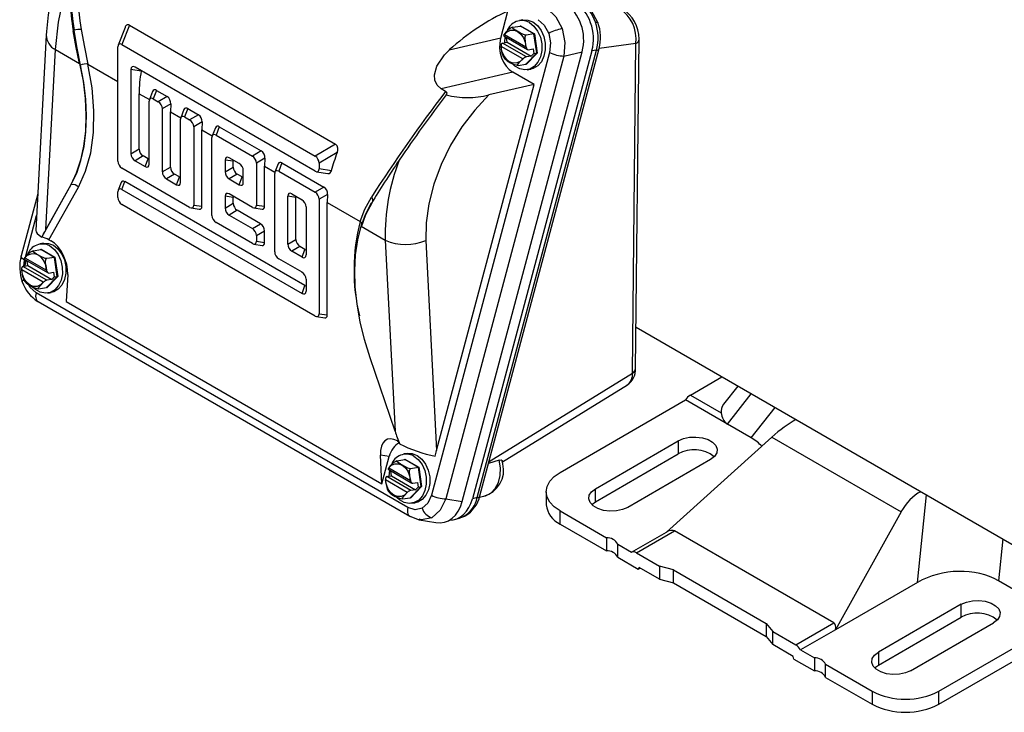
# Model space of a CAD drawing. Header units: inches. Extents: x 0 to 44, y 0 to 34.
# Tile 14 of 18: x 26.8 to 34.2, y 19.8 to 25. Entities that reach past the tile are written whole.
import ezdxf

# ---------------------------------------------------------------- set-up
doc = ezdxf.new("R2010")
doc.units = ezdxf.units.IN
doc.header["$LTSCALE"] = 4
doc.header["$MEASUREMENT"] = 0

msp = doc.modelspace()

# ---------------------------------------------------------------- linework, layer by layer
for p, q in [((30.3749, 24.8802), (30.429, 25.0828)), ((27.5587, 24.9605), (27.5072, 24.8268)), ((27.5917, 24.9781), (27.5355, 24.8324)), ((27.5917, 24.9781), (29.1377, 24.0855)), ((30.464, 24.9613), (30.5224, 24.9705)), ((30.5419, 25.0167), (30.5157, 25.0126)), ((30.5204, 24.9702), (30.5235, 24.9734)), ((30.5224, 24.9705), (30.5235, 24.9734)), ((30.6244, 24.9115), (30.5224, 24.9705)), ((30.5235, 24.9734), (30.6275, 24.9134)), ((26.9679, 24.903), (26.8891, 23.4388)), ((27.1702, 24.936), (27.1773, 24.9393)), ((30.3749, 24.8802), (29.9895, 24.7911)), ((30.3978, 24.8977), (30.5761, 24.7948)), ((30.4028, 24.908), (30.4009, 24.9075)), ((30.4028, 24.908), (30.5646, 24.8145)), ((30.405, 24.8462), (30.4094, 24.891)), ((30.4189, 24.8831), (30.4204, 24.8847)), ((30.4238, 24.8491), (30.4189, 24.8831)), ((30.6244, 24.9115), (30.5661, 24.9024)), ((30.6275, 24.9134), (30.6244, 24.9115)), ((30.6452, 24.7687), (30.6244, 24.9115)), ((30.6275, 24.9134), (30.6487, 24.7679)), ((27.5053, 23.9572), (27.5053, 24.8149)), ((27.5355, 24.8324), (28.9836, 23.9965)), ((30.3777, 24.8206), (30.3789, 24.8183)), ((30.5407, 24.7249), (30.3789, 24.8183)), ((30.3877, 24.8434), (30.4238, 24.8491)), ((30.5676, 24.7396), (30.3877, 24.8434)), ((30.4238, 24.8491), (30.6037, 24.7453)), ((30.5659, 24.8123), (30.5646, 24.8145)), ((31.3886, 24.8394), (31.1128, 24.8014)), ((31.1133, 24.8038), (31.113, 24.8022)), ((31.3629, 22.3701), (31.3886, 24.8394)), ((31.3863, 22.4042), (31.412, 24.8735)), ((26.9642, 23.4461), (27.0368, 24.7938)), ((27.0368, 24.7938), (27.2185, 24.6889)), ((30.7415, 24.7734), (29.8566, 21.4551)), ((30.8494, 24.7461), (29.9645, 21.4277)), ((30.0874, 21.4067), (30.9863, 24.7777)), ((31.0592, 24.7853), (30.164, 21.4281)), ((30.1996, 21.4377), (31.0935, 24.7897)), ((30.2191, 21.4502), (31.113, 24.8022)), ((30.3938, 24.7428), (30.4025, 24.7296)), ((30.564, 24.6848), (30.6452, 24.7687)), ((30.6487, 24.7679), (30.5659, 24.6824)), ((30.6037, 24.7453), (30.5676, 24.7396)), ((30.582, 24.7935), (30.6181, 24.7992)), ((30.623, 24.7652), (30.6037, 24.7453)), ((30.6181, 24.7992), (30.623, 24.7652)), ((30.623, 24.7652), (30.6452, 24.7687)), ((30.6452, 24.7687), (30.6487, 24.7679)), ((30.8494, 24.7461), (30.9863, 24.7777)), ((31.0935, 24.7897), (31.0592, 24.7853)), ((27.2809, 24.6851), (27.5053, 24.5555)), ((28.9836, 23.8833), (27.6336, 24.6626)), ((30.5056, 24.6757), (30.564, 24.6848)), ((30.5407, 24.7249), (30.5427, 24.7253)), ((30.5659, 24.6824), (30.5622, 24.6845)), ((30.564, 24.6848), (30.5659, 24.6824)), ((27.6033, 24.6451), (27.6033, 24.0139)), ((27.6802, 24.633), (27.6033, 24.6451)), ((30.4651, 24.6252), (29.9276, 24.501)), ((30.6259, 24.5324), (30.4651, 24.6252)), ((30.5737, 24.6431), (30.5999, 24.6473)), ((29.8943, 21.7887), (30.6259, 24.5324)), ((30.6259, 24.5324), (30.2867, 24.454)), ((27.6646, 24.0492), (27.6646, 24.4636)), ((27.6646, 24.4636), (27.742, 24.4189)), ((27.7656, 24.4802), (27.7423, 24.4196)), ((27.7948, 24.488), (27.7706, 24.4252)), ((27.7948, 24.488), (27.8745, 24.4419)), ((27.8745, 24.4419), (27.8081, 24.4036)), ((29.962, 24.4812), (29.9276, 24.501)), ((29.9658, 24.4547), (29.9676, 24.4565)), ((27.7403, 23.9348), (27.7403, 24.4078)), ((27.7706, 24.4252), (27.8081, 24.4036)), ((27.9016, 24.3877), (27.8384, 24.3511)), ((27.9016, 24.3877), (27.8996, 24.3278)), ((27.8384, 24.3511), (27.8384, 23.8781)), ((27.8996, 23.9135), (27.8996, 24.3278)), ((27.8996, 24.3278), (27.9771, 24.2831)), ((28.0007, 24.3445), (27.9774, 24.2839)), ((28.0299, 24.3522), (28.0057, 24.2895)), ((28.0057, 24.2895), (28.0432, 24.2679)), ((28.0299, 24.3522), (28.1096, 24.3062)), ((28.1096, 24.3062), (28.0432, 24.2679)), ((27.9754, 23.799), (27.9754, 24.2721)), ((28.1367, 24.2519), (28.0735, 24.2154)), ((28.0735, 24.2154), (28.0735, 23.6292)), ((28.1367, 24.2519), (28.1347, 24.1921)), ((28.265, 24.2165), (28.2408, 24.1538)), ((28.265, 24.2165), (28.5798, 24.0348)), ((28.1347, 23.6196), (28.1347, 24.1921)), ((28.1347, 24.1921), (28.2122, 24.1474)), ((28.2358, 24.2088), (28.2124, 24.1482)), ((28.2408, 24.1538), (28.5134, 23.9965)), ((28.2105, 23.5501), (28.2105, 24.1363)), ((29.1377, 24.0855), (28.9836, 23.9965)), ((27.6033, 24.0139), (27.6646, 24.0492)), ((27.6948, 23.9968), (27.6336, 23.9614)), ((27.7324, 23.9751), (27.6948, 23.9968)), ((28.5798, 24.0348), (28.5134, 23.9965)), ((29.149, 24.0221), (29.0138, 23.9441)), ((27.6336, 23.9614), (27.7101, 23.9173)), ((27.7101, 23.9173), (27.7324, 23.9751)), ((28.3086, 23.9665), (28.3086, 23.8782)), ((28.3698, 23.9569), (28.3086, 23.9665)), ((28.4153, 23.9398), (28.3389, 23.984)), ((28.3698, 23.9135), (28.3698, 23.9569)), ((28.6069, 23.9805), (28.5437, 23.944)), ((28.5437, 23.944), (28.5437, 23.6292)), ((28.6069, 23.9805), (28.6049, 23.9207)), ((28.6049, 23.6196), (28.6049, 23.9207)), ((28.6049, 23.9207), (28.6823, 23.876)), ((28.706, 23.9374), (28.6826, 23.8768)), ((28.7351, 23.9451), (28.711, 23.8824)), ((28.7351, 23.9451), (29.0499, 23.7634)), ((29.0138, 23.9441), (29.0138, 23.9007)), ((28.0432, 23.6117), (27.5355, 23.9048)), ((27.8384, 23.8781), (27.8996, 23.9135)), ((27.9299, 23.8611), (27.8687, 23.8257)), ((27.9674, 23.8394), (27.9299, 23.8611)), ((28.3086, 23.8782), (28.3698, 23.9135)), ((28.4001, 23.8611), (28.3389, 23.8257)), ((28.4376, 23.8394), (28.4001, 23.8611)), ((28.4456, 23.7991), (28.4456, 23.8874)), ((28.6807, 23.2787), (28.6807, 23.8649)), ((28.711, 23.8824), (28.9836, 23.725)), ((28.9948, 23.879), (29.0787, 23.8658)), ((29.1054, 23.8863), (29.0138, 23.9007)), ((26.935, 23.3881), (27.155, 23.7819)), ((27.1512, 23.7809), (26.9642, 23.4461)), ((27.155, 23.7819), (27.1512, 23.7809)), ((27.5295, 23.7988), (27.5072, 23.7409)), ((27.5355, 23.7466), (27.5578, 23.8044)), ((28.9078, 23.0251), (27.5578, 23.8044)), ((27.8687, 23.8257), (27.9452, 23.7816)), ((27.9452, 23.7816), (27.9674, 23.8394)), ((28.3389, 23.8257), (28.4153, 23.7816)), ((28.4153, 23.7816), (28.4376, 23.8394)), ((26.9039, 23.7141), (26.7795, 23.2477)), ((26.9887, 23.3691), (27.2088, 23.7631)), ((27.5053, 23.6858), (27.5053, 23.7291)), ((27.5355, 23.7466), (28.8855, 22.9673)), ((28.3086, 23.695), (28.3086, 23.6067)), ((28.3698, 23.6854), (28.3086, 23.695)), ((28.5134, 23.6117), (28.3389, 23.7125)), ((28.7788, 23.3353), (28.7788, 23.6951)), ((28.84, 23.6854), (28.7788, 23.6951)), ((28.809, 23.7125), (28.8855, 23.6684)), ((29.0499, 23.7634), (28.9836, 23.725)), ((29.0771, 23.7091), (29.0138, 23.6726)), ((29.0771, 23.7091), (29.0751, 23.6493)), ((28.9836, 22.7974), (27.5355, 23.6333)), ((28.0735, 23.6292), (28.1347, 23.6196)), ((28.3086, 23.6067), (28.3698, 23.6421)), ((28.3698, 23.6421), (28.3698, 23.6854)), ((28.5437, 23.6292), (28.6049, 23.6196)), ((28.84, 23.3707), (28.84, 23.6854)), ((29.0138, 23.6726), (29.0138, 22.8149)), ((29.0751, 23.6493), (29.3218, 23.5069)), ((29.0751, 22.8053), (29.0751, 23.6493)), ((26.8117, 23.2389), (26.8952, 23.552)), ((28.0544, 23.6074), (28.1157, 23.5978)), ((28.4001, 23.5896), (28.3389, 23.5543)), ((28.3389, 23.5543), (28.5134, 23.4535)), ((28.5746, 23.4889), (28.4001, 23.5896)), ((28.5246, 23.6075), (28.5858, 23.5979)), ((28.9158, 23.616), (28.9158, 23.2562)), ((28.5134, 23.3403), (28.2408, 23.4976)), ((28.5134, 23.4535), (28.5746, 23.4889)), ((28.5437, 23.4011), (28.6049, 23.4364)), ((28.5437, 23.4011), (28.5437, 23.3578)), ((28.6049, 23.3481), (28.6049, 23.4364)), ((29.3284, 23.4709), (29.5102, 23.366)), ((26.9472, 23.3425), (26.9211, 23.3384)), ((26.9343, 23.3881), (26.935, 23.3881)), ((26.9887, 23.3691), (27.0013, 23.3619)), ((28.5246, 23.336), (28.5858, 23.3264)), ((28.5437, 23.3578), (28.6049, 23.3481)), ((28.7788, 23.3353), (28.84, 23.3707)), ((29.5102, 23.366), (29.5828, 21.9345)), ((29.8145, 23.3632), (29.8943, 21.7887)), ((26.8694, 23.2871), (26.9277, 23.2963)), ((26.9257, 23.2959), (26.9289, 23.2992)), ((26.9277, 23.2963), (26.9289, 23.2992)), ((27.0298, 23.2373), (26.9277, 23.2963)), ((26.9289, 23.2992), (27.0329, 23.2392)), ((28.8703, 23.3182), (28.809, 23.2829)), ((28.8855, 23.2387), (28.809, 23.2829)), ((28.9078, 23.2966), (28.8703, 23.3182)), ((28.8855, 23.2387), (28.9078, 23.2966)), ((26.8009, 23.1705), (26.8057, 23.2163)), ((26.8031, 23.2235), (26.9815, 23.1206)), ((26.8057, 23.2163), (26.807, 23.2213)), ((26.8081, 23.2337), (26.8062, 23.2333)), ((26.8081, 23.2337), (26.97, 23.1403)), ((26.8103, 23.1719), (26.8148, 23.2168)), ((26.8242, 23.2089), (26.8257, 23.2104)), ((26.8292, 23.1749), (26.8242, 23.2089)), ((27.0298, 23.2373), (26.9714, 23.2282)), ((27.0329, 23.2392), (27.0298, 23.2373)), ((27.0506, 23.0945), (27.0298, 23.2373)), ((27.0329, 23.2392), (27.0541, 23.0936)), ((28.8855, 23.1255), (28.711, 23.2262)), ((26.783, 23.1464), (26.7842, 23.1441)), ((26.9461, 23.0507), (26.7842, 23.1441)), ((26.7931, 23.1692), (26.8292, 23.1749)), ((26.9729, 23.0654), (26.7931, 23.1692)), ((26.8292, 23.1749), (27.009, 23.0711)), ((26.9712, 23.1381), (26.97, 23.1403)), ((26.9873, 23.1193), (27.0234, 23.125)), ((27.0234, 23.125), (27.0283, 23.091)), ((27.129, 23.1082), (27.1182, 22.9069)), ((26.7992, 23.0686), (26.8078, 23.0554)), ((26.9461, 23.0507), (26.948, 23.0511)), ((26.9693, 23.0106), (27.0506, 23.0945)), ((27.0541, 23.0936), (26.9713, 23.0082)), ((27.009, 23.0711), (26.9729, 23.0654)), ((27.0283, 23.091), (27.009, 23.0711)), ((27.0283, 23.091), (27.0506, 23.0945)), ((27.0506, 23.0945), (27.0541, 23.0936)), ((28.9158, 23.073), (28.9158, 22.9847)), ((29.68, 21.3623), (26.8923, 22.9716)), ((26.911, 23.0015), (26.9693, 23.0106)), ((26.9713, 23.0082), (26.9675, 23.0103)), ((26.9693, 23.0106), (26.9713, 23.0082)), ((26.9791, 22.9689), (27.0052, 22.973)), ((28.8855, 22.9673), (28.9078, 23.0251)), ((26.9053, 22.9063), (26.9065, 22.9056)), ((26.9065, 22.9056), (29.6942, 21.2963)), ((27.1182, 22.9069), (29.4845, 21.5409)), ((29.0138, 22.8149), (29.0751, 22.8053)), ((28.9948, 22.7931), (29.056, 22.7835)), ((31.3896, 22.7139), (34.6889, 20.8092)), ((29.5828, 21.9345), (29.3958, 22.4852)), ((30.2877, 21.7073), (31.3629, 22.3701)), ((31.7971, 22.2055), (32.0337, 22.3421)), ((30.3881, 21.7036), (31.3249, 22.2811)), ((32.1532, 22.273), (32.0462, 22.1362)), ((30.8206, 21.6257), (31.7603, 22.1682)), ((32.0745, 21.9868), (31.7603, 22.1682)), ((31.7971, 22.2055), (32.029, 22.0717)), ((32.0745, 21.9868), (32.2532, 22.2153)), ((32.2533, 21.8835), (32.4321, 22.1121)), ((32.2533, 21.8835), (32.0745, 21.9868)), ((29.6013, 21.8609), (29.6112, 21.8552)), ((31.0851, 21.5035), (31.7059, 21.8619)), ((31.6176, 21.1784), (32.4069, 21.8884)), ((31.7059, 21.8619), (31.7059, 21.7642)), ((32.4069, 21.8884), (33.3762, 21.3289)), ((29.4845, 21.5409), (29.4736, 21.7546)), ((29.5385, 21.7436), (29.4736, 21.7546)), ((29.4845, 21.5409), (29.5385, 21.7436)), ((29.5976, 21.7121), (29.6559, 21.7213)), ((29.6754, 21.7676), (29.6493, 21.7635)), ((29.6539, 21.721), (29.6571, 21.7242)), ((29.6559, 21.7213), (29.6571, 21.7242)), ((29.758, 21.6624), (29.6559, 21.7213)), ((29.6571, 21.7242), (29.7611, 21.6642)), ((30.3648, 21.716), (30.2835, 21.6914)), ((30.3915, 21.6907), (30.3857, 21.7125)), ((31.0851, 21.4058), (31.7059, 21.7642)), ((31.9481, 21.7221), (31.3273, 21.3637)), ((29.5313, 21.6486), (29.7097, 21.5456)), ((29.5363, 21.6588), (29.5344, 21.6584)), ((29.5363, 21.6588), (29.6982, 21.5654)), ((29.5385, 21.597), (29.543, 21.6418)), ((29.5524, 21.6339), (29.554, 21.6355)), ((29.5574, 21.5999), (29.5524, 21.6339)), ((29.758, 21.6624), (29.6996, 21.6532)), ((29.7611, 21.6642), (29.758, 21.6624)), ((29.7788, 21.5196), (29.758, 21.6624)), ((29.7611, 21.6642), (29.7823, 21.5187)), ((29.5113, 21.5714), (29.5124, 21.5692)), ((29.6743, 21.4757), (29.5124, 21.5692)), ((29.5213, 21.5943), (29.5574, 21.5999)), ((29.7011, 21.4904), (29.5213, 21.5943)), ((29.5574, 21.5999), (29.7372, 21.4961)), ((29.6994, 21.5631), (29.6982, 21.5654)), ((29.5274, 21.4936), (29.536, 21.4804)), ((29.6975, 21.4356), (29.7788, 21.5196)), ((29.7823, 21.5187), (29.6995, 21.4332)), ((29.7372, 21.4961), (29.7011, 21.4904)), ((29.7155, 21.5444), (29.7516, 21.55)), ((29.7565, 21.5161), (29.7372, 21.4961)), ((29.7516, 21.55), (29.7565, 21.5161)), ((29.7565, 21.5161), (29.7788, 21.5196)), ((29.7788, 21.5196), (29.7823, 21.5187)), ((30.7168, 21.481), (30.7168, 21.3833)), ((31.0851, 21.4058), (31.0851, 21.5035)), ((29.6392, 21.4265), (29.6975, 21.4356)), ((29.6743, 21.4757), (29.6762, 21.4762)), ((29.6995, 21.4332), (29.6957, 21.4354)), ((29.6975, 21.4356), (29.6995, 21.4332)), ((29.9645, 21.4277), (30.0874, 21.4067)), ((30.1996, 21.4377), (30.164, 21.4281)), ((30.2147, 21.4402), (30.2494, 21.447)), ((33.5005, 20.8016), (33.5665, 21.4572)), ((29.7073, 21.394), (29.7335, 21.3981)), ((30.8206, 21.3364), (31.1686, 21.1355)), ((30.8206, 21.2387), (30.8206, 21.3364)), ((31.0573, 21.3848), (31.0851, 21.4058)), ((29.693, 21.297), (29.7637, 21.2709)), ((29.7633, 21.2709), (29.8893, 21.2494)), ((30.0281, 21.2719), (30.0651, 21.2819)), ((30.0627, 21.2813), (30.092, 21.2933)), ((30.0639, 21.2867), (30.0968, 21.2944)), ((33.3762, 21.3289), (32.8854, 20.4465)), ((30.8206, 21.2387), (31.1686, 21.0378)), ((31.3927, 21.0222), (31.6785, 21.1872)), ((32.8727, 20.4978), (31.6785, 21.1872)), ((31.1686, 21.1355), (31.1686, 21.0378)), ((31.3559, 21.0274), (31.6176, 21.1784)), ((34.1384, 21.127), (34.1068, 20.8135)), ((31.2521, 20.9896), (31.2521, 21.0873)), ((31.2521, 21.0873), (31.3559, 21.0274)), ((31.2521, 20.9896), (31.4063, 20.9005)), ((31.3927, 21.0222), (31.5654, 20.9225)), ((31.412, 20.9134), (31.4063, 20.9005)), ((31.4063, 20.9005), (31.4203, 20.9086)), ((31.5654, 20.8248), (31.412, 20.9134)), ((31.6697, 20.8945), (31.5654, 20.9225)), ((31.5654, 20.9225), (31.5654, 20.8248)), ((31.6697, 20.8945), (32.3657, 20.4927)), ((31.6697, 20.7967), (31.6697, 20.8945)), ((31.5654, 20.8248), (31.6697, 20.7967)), ((31.6697, 20.7967), (32.3657, 20.3949)), ((33.5005, 20.8016), (32.8854, 20.4465)), ((34.2857, 20.7103), (34.1068, 20.8135)), ((33.8272, 20.6373), (33.2064, 20.2789)), ((33.8272, 20.5396), (33.8272, 20.6373)), ((33.2064, 20.1812), (33.8272, 20.5396)), ((33.6602, 19.9864), (34.5999, 20.5289)), ((32.3657, 20.4927), (32.4143, 20.4324)), ((32.3657, 20.4927), (32.3657, 20.3949)), ((32.5869, 20.3328), (32.8727, 20.4978)), ((33.4486, 20.1391), (34.0694, 20.4975)), ((33.6602, 19.8887), (34.6356, 20.4518)), ((32.3657, 20.3949), (32.4143, 20.3347)), ((32.4143, 20.3347), (32.4143, 20.4324)), ((32.4143, 20.4324), (32.5869, 20.3328)), ((32.8854, 20.4465), (32.6238, 20.2955)), ((32.5677, 20.2462), (32.4143, 20.3347)), ((32.5733, 20.2268), (32.5677, 20.2462)), ((32.5733, 20.2268), (32.7276, 20.1378)), ((32.6238, 20.2955), (32.7276, 20.2355)), ((32.7276, 20.2355), (32.7276, 20.1378)), ((33.2064, 20.2789), (33.2064, 20.1812)), ((32.8111, 20.1873), (33.1591, 19.9864)), ((32.8111, 20.0896), (32.8111, 20.1873)), ((33.1786, 20.1602), (33.2064, 20.1812)), ((32.8111, 20.0896), (33.1591, 19.8887)), ((33.1591, 19.9864), (33.1591, 19.8887)), ((33.6602, 19.8887), (33.6602, 19.9864))]:
    msp.add_line(p, q)
at = {"flags": 128}
for points in [[(27.0368, 24.7938), (27.0588, 25.0009), (27.1061, 25.2194)], [(30.7231, 25.103), (30.7884, 25.0409), (30.8351, 24.9517)], [(31.1042, 24.997), (31.0559, 25.0854), (30.9846, 25.1478)], [(30.5661, 24.9024), (30.5634, 24.9023), (30.5602, 24.9026), (30.5546, 24.9039), (30.5452, 24.9071), (30.5225, 24.9181), (30.487, 24.9385), (30.4756, 24.9455), (30.465, 24.9533), (30.4624, 24.9562), (30.4612, 24.9589), (30.4616, 24.9603), (30.4634, 24.9612), (30.464, 24.9613)], [(30.59, 24.9975), (30.624, 24.9706), (30.6521, 24.9331), (30.6723, 24.8879), (30.683, 24.8381), (30.6834, 24.7877), (30.6736, 24.7402), (30.6542, 24.6992), (30.6267, 24.6677), (30.5931, 24.6482), (30.5559, 24.6419), (30.5179, 24.6495), (30.4819, 24.6703), (30.4641, 24.6867)], [(30.5419, 25.0167), (30.5788, 25.0159), (30.6161, 25.0016)], [(30.6161, 25.0016), (30.6501, 24.9747), (30.6783, 24.9372), (30.6984, 24.892), (30.7091, 24.8422), (30.7096, 24.7918), (30.6997, 24.7443), (30.6804, 24.7033), (30.6529, 24.6718), (30.6193, 24.6523), (30.5999, 24.6473)], [(30.6549, 25.0182), (30.7022, 24.9762), (30.7351, 24.9152)], [(30.8351, 24.9517), (30.8565, 24.8484), (30.8494, 24.7461)], [(31.0848, 24.9992), (31.0935, 25), (31.0999, 24.9996), (31.1035, 24.9981), (31.1043, 24.9958)], [(27.2185, 24.6889), (27.1933, 24.8096), (27.1702, 24.936)], [(27.2251, 24.6783), (27.1998, 24.8048), (27.1773, 24.9393)], [(27.2304, 24.9456), (27.2545, 24.8116), (27.2809, 24.6851)], [(30.4028, 24.908), (30.4231, 24.9277), (30.4485, 24.9388), (30.4759, 24.9392), (30.5019, 24.9295), (30.5254, 24.9107), (30.5454, 24.8829), (30.5589, 24.8494), (30.5646, 24.8145)], [(30.5659, 24.8123), (30.5603, 24.8513), (30.5581, 24.8814), (30.5587, 24.8891), (30.5604, 24.8962), (30.5621, 24.8996), (30.5646, 24.9019), (30.5661, 24.9024)], [(30.7351, 24.9152), (30.7489, 24.8442), (30.7415, 24.7734)], [(30.5407, 24.7249), (30.5204, 24.7051), (30.495, 24.694), (30.4676, 24.6936), (30.4416, 24.7034), (30.4181, 24.7222), (30.3981, 24.7499), (30.3847, 24.7835), (30.3789, 24.8183)], [(29.9276, 24.501), (29.8984, 24.5273), (29.882, 24.5639), (29.8795, 24.6061), (29.897, 24.6696), (29.954, 24.7553), (29.9895, 24.7911)], [(27.2185, 24.6889), (27.2439, 24.5564), (27.2597, 24.4271), (27.2657, 24.3023), (27.262, 24.1831), (27.2485, 24.0704), (27.2254, 23.9652), (27.1929, 23.8684), (27.1512, 23.7809)], [(27.155, 23.7819), (27.1963, 23.8684), (27.2286, 23.9639), (27.2518, 24.0678), (27.2655, 24.179), (27.2697, 24.2967), (27.2643, 24.4199), (27.2494, 24.5474), (27.2251, 24.6783)], [(27.2088, 23.7631), (27.263, 23.8827), (27.3012, 24.0195), (27.3224, 24.1716), (27.3259, 24.3356), (27.3118, 24.5078), (27.2809, 24.6851)], [(30.5056, 24.6757), (30.5037, 24.6757), (30.5026, 24.6763), (30.5022, 24.6783), (30.5043, 24.683), (30.5172, 24.6989), (30.5427, 24.7253)], [(30.2867, 24.454), (30.1819, 24.3409), (30.0849, 24.2143), (29.9992, 24.077), (29.9276, 23.9325), (29.8726, 23.7847), (29.8354, 23.638), (29.8162, 23.4963), (29.8145, 23.3632)], [(29.9676, 24.4565), (29.9726, 24.4648), (29.9717, 24.4718), (29.967, 24.4777), (29.962, 24.4812)], [(29.3218, 23.5069), (29.3569, 23.598), (29.4069, 23.6891)], [(29.4117, 23.6494), (29.3623, 23.5565), (29.328, 23.4643)], [(29.3284, 23.4709), (29.3614, 23.558), (29.4074, 23.6445)], [(29.3958, 22.4852), (29.3541, 22.6208), (29.3215, 22.7551), (29.2984, 22.887), (29.285, 23.0152), (29.2812, 23.1388), (29.2873, 23.2566), (29.303, 23.3676), (29.3284, 23.4709)], [(26.9472, 23.3425), (26.9841, 23.3417), (27.0215, 23.3274)], [(27.0215, 23.3274), (27.0555, 23.3005), (27.0836, 23.263), (27.1038, 23.2178), (27.1145, 23.168), (27.1149, 23.1176), (27.1051, 23.0701), (27.0857, 23.0291), (27.0582, 22.9976), (27.0246, 22.978), (27.0052, 22.973)], [(26.8081, 23.2337), (26.8285, 23.2535), (26.8539, 23.2646), (26.8813, 23.265), (26.9072, 23.2553), (26.9308, 23.2364), (26.9507, 23.2087), (26.9642, 23.1752), (26.97, 23.1403)], [(26.9714, 23.2282), (26.9687, 23.2281), (26.9655, 23.2284), (26.9599, 23.2297), (26.9506, 23.2329), (26.9279, 23.2439), (26.8923, 23.2643), (26.8809, 23.2713), (26.8704, 23.2791), (26.8677, 23.282), (26.8665, 23.2847), (26.867, 23.286), (26.8687, 23.287), (26.8694, 23.2871)], [(26.9953, 23.3233), (27.0293, 23.2964), (27.0574, 23.2589), (27.0776, 23.2136), (27.0883, 23.1639), (27.0888, 23.1134), (27.0789, 23.0659), (27.0595, 23.025), (27.032, 22.9935), (26.9985, 22.9739), (26.9613, 22.9677), (26.9233, 22.9753), (26.8873, 22.9961), (26.8694, 23.0124)], [(26.8057, 23.2163), (26.7959, 23.2226), (26.7882, 23.229), (26.7828, 23.2352), (26.7798, 23.2412), (26.7793, 23.2466), (26.7795, 23.2477)], [(26.9712, 23.1381), (26.9656, 23.177), (26.9634, 23.2072), (26.964, 23.2149), (26.9658, 23.222), (26.9675, 23.2253), (26.9699, 23.2276), (26.9714, 23.2282)], [(26.9461, 23.0507), (26.9257, 23.0309), (26.9003, 23.0198), (26.8729, 23.0194), (26.8469, 23.0292), (26.8234, 23.048), (26.8035, 23.0757), (26.79, 23.1093), (26.7842, 23.1441)], [(26.788, 23.0546), (26.7879, 23.055), (26.7885, 23.0577), (26.7913, 23.0611), (26.7963, 23.0651), (26.7996, 23.0674)], [(26.8923, 22.9716), (26.845, 23.0136), (26.832, 23.0376)], [(26.911, 23.0015), (26.909, 23.0014), (26.9079, 23.0021), (26.9075, 23.0041), (26.9096, 23.0088), (26.9226, 23.0247), (26.948, 23.0511)], [(26.8923, 22.9716), (26.8895, 22.9581), (26.8886, 22.9453), (26.8895, 22.9335), (26.8923, 22.9232), (26.8968, 22.9146), (26.9029, 22.9081), (26.9053, 22.9063)], [(31.7059, 21.8619), (31.7449, 21.8788), (31.7906, 21.8886), (31.8392, 21.8906), (31.8868, 21.8846), (31.9296, 21.8712), (31.9641, 21.8513), (31.9874, 21.8266), (31.9978, 21.7991), (31.9943, 21.771), (31.9773, 21.7446), (31.9481, 21.7221)], [(29.6996, 21.6532), (29.6969, 21.6531), (29.6937, 21.6535), (29.6881, 21.6547), (29.6788, 21.6579), (29.6561, 21.6689), (29.6205, 21.6893), (29.6091, 21.6963), (29.5986, 21.7041), (29.5959, 21.707), (29.5947, 21.7097), (29.5952, 21.7111), (29.5969, 21.712), (29.5976, 21.7121)], [(29.7235, 21.7483), (29.7575, 21.7214), (29.7856, 21.684), (29.8058, 21.6387), (29.8165, 21.589), (29.817, 21.5385), (29.8071, 21.491), (29.7877, 21.45), (29.7602, 21.4185), (29.7267, 21.399), (29.6895, 21.3927), (29.6515, 21.4003), (29.6155, 21.4211), (29.5976, 21.4375)], [(29.6754, 21.7676), (29.7123, 21.7667), (29.7497, 21.7524)], [(29.7497, 21.7524), (29.7837, 21.7255), (29.8118, 21.6881), (29.832, 21.6428), (29.8427, 21.5931), (29.8431, 21.5426), (29.8333, 21.4951), (29.8139, 21.4541), (29.7864, 21.4227), (29.7528, 21.4031), (29.7335, 21.3981)], [(30.2494, 21.447), (30.2616, 21.4501), (30.3007, 21.4702), (30.3335, 21.5039), (30.3576, 21.5487), (30.3714, 21.6015), (30.3738, 21.6586), (30.3648, 21.716)], [(30.3648, 21.716), (30.3783, 21.7186), (30.3859, 21.7155), (30.3861, 21.7126)], [(29.5363, 21.6588), (29.5567, 21.6786), (29.5821, 21.6897), (29.6095, 21.69), (29.6355, 21.6803), (29.659, 21.6615), (29.6789, 21.6338), (29.6924, 21.6002), (29.6982, 21.5654)], [(29.6994, 21.5631), (29.6938, 21.6021), (29.6916, 21.6323), (29.6922, 21.6399), (29.694, 21.647), (29.6957, 21.6504), (29.6981, 21.6527), (29.6996, 21.6532)], [(29.6743, 21.4757), (29.6539, 21.4559), (29.6285, 21.4448), (29.6011, 21.4445), (29.5752, 21.4542), (29.5516, 21.473), (29.5317, 21.5008), (29.5182, 21.5343), (29.5124, 21.5692)], [(30.8206, 21.3364), (30.7765, 21.3674), (30.7438, 21.4028), (30.7236, 21.4411), (30.7168, 21.481), (30.7236, 21.5209), (30.7438, 21.5593), (30.7765, 21.5947), (30.8206, 21.6257)], [(31.3273, 21.3637), (31.2882, 21.3469), (31.2426, 21.337), (31.194, 21.335), (31.1463, 21.341), (31.1035, 21.3545), (31.0691, 21.3744), (31.0457, 21.3991), (31.0353, 21.4266), (31.0388, 21.4546), (31.0559, 21.481), (31.0851, 21.5035)], [(29.6392, 21.4265), (29.6372, 21.4265), (29.6361, 21.4271), (29.6357, 21.4291), (29.6378, 21.4338), (29.6508, 21.4497), (29.6762, 21.4762)], [(29.8566, 21.4551), (29.8293, 21.3958), (29.7864, 21.3575)], [(29.9645, 21.4277), (29.9214, 21.3419), (29.8576, 21.2862)], [(29.68, 21.3623), (29.6772, 21.3488), (29.6763, 21.3359), (29.6772, 21.3242), (29.68, 21.3139), (29.6845, 21.3053), (29.6906, 21.2988), (29.6942, 21.2963)], [(29.7864, 21.3575), (29.734, 21.3458), (29.68, 21.3623)], [(29.6942, 21.2963), (29.6982, 21.2944), (29.7069, 21.2924)], [(29.8576, 21.2862), (29.7825, 21.2689), (29.7642, 21.2746)], [(30.0968, 21.2944), (30.1065, 21.2986), (30.109, 21.3002)], [(33.8272, 20.6373), (33.8662, 20.6542), (33.9119, 20.664), (33.9605, 20.666), (34.0081, 20.66), (34.0509, 20.6465), (34.0854, 20.6267), (34.1088, 20.602), (34.1191, 20.5745), (34.1156, 20.5464), (34.0986, 20.52), (34.0694, 20.4975)], [(33.4486, 20.1391), (33.4096, 20.1222), (33.3639, 20.1124), (33.3153, 20.1104), (33.2676, 20.1164), (33.2249, 20.1299), (33.1904, 20.1498), (33.167, 20.1745), (33.1567, 20.202), (33.1601, 20.23), (33.1772, 20.2564), (33.2064, 20.2789)]]:
    msp.add_lwpolyline(points, dxfattribs=at)
for centre, radius, start, end in [((28.6684, 25.195), 1.5129, 149.6253, 189.73065), ((28.6636, 25.2043), 1.4564, 149.1037, 190.23441), ((28.9651, 24.7771), 2.0012, 164.67371, 176.38783), ((30.823, 24.9172), 0.2743, 17.40098, 58.71868), ((31.1116, 24.8723), 0.2789, 353.22135, 56.40831), ((31.1413, 24.8722), 0.2707, 0.26742, 57.78192), ((27.5815, 24.9581), 0.0224, 62.94187, 174.35674), ((30.5305, 24.8193), 0.1567, 115.07896, 145.76061), ((30.534, 24.8931), 0.1184, 61.8066, 160.51248), ((30.942, 24.5033), 0.461, 103.40985, 116.67206), ((30.7535, 24.8805), 0.3519, 345.04976, 19.72775), ((30.7891, 24.8851), 0.3344, 345.62779, 19.54823), ((27.0939, 24.9062), 0.126, 181.36053, 243.03486), ((27.2275, 24.743), 0.2026, 89.16142, 104.34478), ((30.5855, 24.8235), 0.2078, 180.79913, 202.8271), ((31.3696, 24.8775), 0.0426, 296.49529, 354.58959), ((30.5393, 24.8667), 0.194, 225.04237, 260.00761), ((30.8479, 24.9666), 0.2205, 241.15469, 270.38847), ((31.0936, 24.8109), 0.0213, 269.65016, 335.70197), ((27.2645, 24.5863), 0.1001, 80.60103, 113.19814), ((27.783, 24.4736), 0.0185, 50.66426, 159.35418), ((27.842, 24.3918), 0.0598, 356.04971, 57.04207), ((38.9679, 17.5779), 11.3473, 142.52883, 147.41407), ((39.1457, 17.4813), 11.5282, 142.77845, 145.77106), ((30.1276, 25.096), 0.6614, 255.83527, 283.92168), ((28.0181, 24.3379), 0.0185, 50.66426, 159.35418), ((28.0771, 24.2561), 0.0598, 356.04971, 57.04207), ((28.2532, 24.2022), 0.0185, 50.66426, 159.35418), ((29.1039, 24.0468), 0.0515, 331.32626, 48.81102), ((28.5473, 23.9846), 0.0598, 356.04971, 57.04207), ((28.7234, 23.9308), 0.0185, 50.66426, 159.35418), ((31.0571, 23.4067), 1.5475, 158.81516, 181.50814), ((29.0833, 23.8881), 0.0222, 258.40515, 355.47101), ((27.1657, 23.7262), 0.0567, 40.58633, 100.89689), ((29.0174, 23.7132), 0.0598, 356.04971, 57.04207), ((29.3802, 23.6634), 0.0371, 355.47668, 43.92441), ((30.7452, 23.1399), 1.4699, 165.54444, 193.44495), ((29.2981, 23.4786), 0.0369, 9.10258, 50.03157), ((26.9394, 23.2189), 0.1184, 61.8066, 160.51248), ((29.6656, 23.7224), 0.3889, 246.43802, 292.50227), ((26.9358, 23.1451), 0.1567, 115.07896, 145.76061), ((27.0999, 23.165), 0.3308, 165.45357, 199.49497), ((26.9908, 23.1493), 0.2078, 180.79913, 202.8271), ((27.051, 23.1421), 0.2772, 198.40945, 238.28796), ((26.9446, 23.1925), 0.194, 225.04237, 260.00761), ((31.2672, 22.3591), 0.0964, 304.27077, 6.57463), ((31.24, 22.4005), 0.1464, 303.92869, 1.4412), ((31.344, 22.4082), 0.0426, 296.49158, 354.6363), ((31.8557, 22.1109), 0.1112, 121.75795, 149.02431), ((32.1473, 22.0805), 0.1187, 184.27735, 232.13918), ((31.8256, 21.5576), 0.2388, 50.99577, 120.08976), ((29.664, 21.5702), 0.1567, 115.07896, 145.76061), ((29.6676, 21.644), 0.1184, 61.8066, 160.51248), ((30.1961, 21.6426), 0.2012, 285.18868, 13.82411), ((29.719, 21.5743), 0.2078, 180.79913, 202.8271), ((29.6728, 21.6175), 0.194, 225.04237, 260.00761), ((29.963, 21.6482), 0.2205, 241.15469, 270.38847), ((29.9815, 21.4857), 0.2234, 301.0777, 347.59699), ((29.9904, 21.5028), 0.2347, 300.33515, 347.05249), ((30.1998, 21.459), 0.0213, 269.65016, 335.70197), ((29.8874, 21.3872), 0.1053, 196.37401, 253.60407), ((30.8941, 21.401), 0.1782, 185.6948, 245.62534), ((31.1732, 21.0471), 0.0885, 26.99961, 93.00576), ((31.1732, 20.9494), 0.0885, 26.99961, 93.00576), ((31.3692, 20.9882), 0.0414, 55.26309, 108.70461), ((33.9469, 20.333), 0.2388, 50.99577, 120.08976), ((32.5284, 20.2382), 0.1112, 30.97569, 58.24205), ((32.7322, 20.1471), 0.0885, 26.99961, 93.00576), ((32.7322, 20.0494), 0.0885, 26.99961, 93.00576), ((33.4096, 20.47), 0.5446, 242.60967, 297.39033), ((33.4096, 20.3723), 0.5446, 242.60967, 297.39033)]:
    msp.add_arc(centre, radius, start, end)
for centre, major_axis, ratio, start_param, end_param in [((28.5364, 25.0852), (-0.6304, 1.3854), 0.894006, 0.982713, 1.284402), ((30.7864, 24.8843), (-0.0358, 0.2738), 0.759634, 4.215627, 5.756265), ((30.8639, 24.8973), (-0.0422, 0.2724), 0.74179, 4.177402, 5.745459), ((30.5225, 23.9387), (0.8304, 1.106), 0.702691, 0.900787, 1.306199), ((30.5177, 24.8041), (-0.0256, 0.1956), 0.759634, 1.074034, 2.614672), ((30.4149, 24.9106), (0.0179, 0.0121), 0.313318, 2.232687, 3.292298), ((27.5421, 24.7861), (-0.0283, 0.049), 0.482008, 5.587631, 6.978858), ((30.391, 24.8209), (-0.0031, 0.0225), 0.582447, 0.009783, 1.505645), ((30.5787, 24.816), (-0.0031, 0.0225), 0.582447, 1.655513, 3.151375), ((30.5548, 24.7264), (0.0179, 0.0121), 0.313318, 0.586957, 2.082819), ((27.6402, 24.6162), (-0.0283, 0.049), 0.482008, 5.587631, 6.978858), ((29.0933, 24.7638), (1.351, 0.65), 0.71523, 2.661974, 2.810182), ((27.7772, 24.3789), (-0.0283, 0.049), 0.482008, 5.587631, 6.978858), ((27.8016, 24.3648), (-0.0236, 0.0409), 0.691626, 4.0169, 5.408127), ((28.0123, 24.2432), (-0.0283, 0.049), 0.482008, 5.587631, 6.978858), ((28.0366, 24.2291), (-0.0236, 0.0409), 0.691626, 4.0169, 5.408127), ((28.2474, 24.1075), (-0.0283, 0.049), 0.482008, 5.587631, 6.978858), ((27.6402, 24.0002), (-0.0236, 0.0409), 0.691626, 0.875307, 2.266534), ((27.7014, 24.0355), (-0.0236, 0.0409), 0.691626, 0.875307, 2.266534), ((28.3454, 23.9376), (-0.0283, 0.049), 0.482008, 5.587631, 6.978858), ((28.5068, 23.9577), (-0.0236, 0.0409), 0.691626, 4.0169, 5.408127), ((28.977, 23.9577), (-0.0236, 0.0409), 0.691626, 4.0169, 5.408127), ((30.5038, 23.9495), (1.351, 0.65), 0.71523, 2.487059, 2.603698), ((27.5421, 23.9435), (-0.0236, 0.0409), 0.691626, 0.875307, 2.266534), ((27.7035, 23.9636), (-0.0283, 0.049), 0.482008, 2.446038, 3.837265), ((27.7258, 24.0215), (-0.0283, 0.049), 0.482008, 2.446038, 2.672959), ((28.4067, 23.928), (-0.0283, 0.049), 0.482008, 0.468551, 0.695672), ((28.4087, 23.9011), (-0.0236, 0.0409), 0.691626, 4.0169, 5.408127), ((30.0149, 24.2317), (0.845, 1.1486), 0.122202, 1.89301, 2.194699), ((27.8753, 23.8645), (-0.0236, 0.0409), 0.691626, 0.875307, 2.266534), ((27.9365, 23.8998), (-0.0236, 0.0409), 0.691626, 0.875307, 2.266534), ((28.3454, 23.8645), (-0.0236, 0.0409), 0.691626, 0.875307, 2.266534), ((28.4067, 23.8999), (-0.0236, 0.0409), 0.691626, 0.875307, 2.266534), ((28.7175, 23.836), (-0.0283, 0.049), 0.482008, 5.587631, 6.978858), ((28.977, 23.9296), (-0.0283, 0.049), 0.482008, 2.446038, 3.837265), ((27.5644, 23.758), (-0.0283, 0.049), 0.482008, 5.587631, 6.654445), ((27.9386, 23.8279), (-0.0283, 0.049), 0.482008, 2.446038, 3.837265), ((27.9609, 23.8858), (-0.0283, 0.049), 0.482008, 2.446038, 2.672959), ((28.4087, 23.828), (-0.0283, 0.049), 0.482008, 2.446038, 3.837265), ((28.431, 23.8858), (-0.0283, 0.049), 0.482008, 2.446038, 2.672959), ((27.5421, 23.7002), (-0.0283, 0.049), 0.482008, 5.587631, 6.978858), ((28.3454, 23.6661), (-0.0283, 0.049), 0.482008, 5.587631, 6.978858), ((28.8156, 23.6662), (-0.0283, 0.049), 0.482008, 5.587631, 6.978858), ((28.977, 23.6863), (-0.0236, 0.0409), 0.691626, 4.0169, 5.408127), ((27.5421, 23.6721), (-0.0236, 0.0409), 0.691626, 0.875307, 2.266534), ((28.0366, 23.6581), (-0.0283, 0.049), 0.482008, 2.446038, 3.837265), ((28.4067, 23.6565), (-0.0283, 0.049), 0.482008, 0.468551, 0.695672), ((28.4067, 23.6284), (-0.0236, 0.0409), 0.691626, 0.875307, 2.266534), ((28.5068, 23.6581), (-0.0283, 0.049), 0.482008, 2.446038, 3.837265), ((28.8768, 23.6566), (-0.0283, 0.049), 0.482008, 0.468551, 0.695672), ((28.8789, 23.6296), (-0.0236, 0.0409), 0.691626, 4.0169, 5.408127), ((28.0979, 23.6484), (-0.0283, 0.049), 0.482008, 2.770333, 3.837265), ((28.2474, 23.5364), (-0.0236, 0.0409), 0.691626, 0.875307, 2.266534), ((28.3454, 23.593), (-0.0236, 0.0409), 0.691626, 0.875307, 2.266534), ((28.568, 23.6485), (-0.0283, 0.049), 0.482008, 2.770333, 3.837265), ((28.568, 23.4501), (-0.0236, 0.0409), 0.691626, 4.0169, 5.408127), ((27.1214, 23.3605), (0.2316, -0.082), 0.225848, 3.208051, 3.856369), ((27.1242, 23.4121), (0.2121, 0.3333), 0.392084, 1.716, 1.885062), ((28.5068, 23.4148), (-0.0236, 0.0409), 0.691626, 4.0169, 5.408127), ((26.9647, 23.3667), (0.044, -0.0181), 0.267857, 1.107251, 2.416248), ((26.9874, 23.1843), (-0.0785, 0.1891), 0.625349, 4.057825, 5.598463), ((28.5068, 23.3866), (-0.0283, 0.049), 0.482008, 2.446038, 3.837265), ((28.568, 23.377), (-0.0283, 0.049), 0.482008, 2.770333, 3.837265), ((28.8156, 23.3216), (-0.0236, 0.0409), 0.691626, 0.875307, 2.266534), ((28.8768, 23.357), (-0.0236, 0.0409), 0.691626, 0.875307, 2.266534), ((28.7175, 23.265), (-0.0236, 0.0409), 0.691626, 0.875307, 2.266534), ((28.8789, 23.2851), (-0.0283, 0.049), 0.482008, 2.446038, 3.837265), ((28.9012, 23.3429), (-0.0283, 0.049), 0.482008, 2.446038, 2.672959), ((26.8202, 23.2364), (0.0179, 0.0121), 0.313318, 2.232687, 3.292298), ((26.7963, 23.1467), (-0.0031, 0.0225), 0.582447, 0.009783, 1.505645), ((26.984, 23.1418), (-0.0031, 0.0225), 0.582447, 1.655513, 3.151375), ((28.8789, 23.0867), (-0.0236, 0.0409), 0.691626, 4.0169, 5.408127), ((26.9601, 23.0522), (0.0179, 0.0121), 0.313318, 0.586957, 2.082819), ((28.8789, 23.0136), (-0.0283, 0.049), 0.482008, 2.446038, 3.837265), ((28.9012, 23.0715), (-0.0283, 0.049), 0.482008, 2.446038, 2.672959), ((28.977, 22.8438), (-0.0283, 0.049), 0.482008, 2.446038, 3.837265), ((29.0382, 22.8341), (-0.0283, 0.049), 0.482008, 2.770333, 3.837265), ((32.3148, 22.0961), (0.2875, 0.0123), 0.476001, 2.755669, 3.230741), ((32.4529, 21.7324), (0.3139, 0.3171), 0.324279, 0.829787, 1.39386), ((29.7568, 21.8923), (-0.2177, 0.5613), 0.247811, 1.400124, 1.569186), ((29.6153, 21.6673), (-0.0949, 0.2043), 0.516522, 5.649021, 7.189659), ((31.8001, 21.6998), (0.5749, 0.0246), 0.476001, 0.368244, 0.64258), ((29.6784, 21.6565), (-0.0357, 0.1994), 0.720377, 0.202636, 0.994647), ((29.7596, 21.8375), (0.2399, -0.0843), 0.210864, 4.153808, 5.324392), ((29.7519, 21.9888), (0.1225, 0.6487), 0.277539, 4.384339, 4.45158), ((29.5484, 21.6614), (0.0179, 0.0121), 0.313318, 2.232687, 3.292298), ((29.5245, 21.5718), (-0.0031, 0.0225), 0.582447, 0.009783, 1.505645), ((29.7122, 21.5668), (-0.0031, 0.0225), 0.582447, 1.655513, 3.151375), ((29.6883, 21.4772), (0.0179, 0.0121), 0.313318, 0.586957, 2.082819), ((33.6364, 21.0492), (0.0069, 0.4603), 0.717345, 0.364464, 0.928537), ((29.8915, 21.5286), (-0.05, 0.2791), 0.720377, 2.887208, 4.13624), ((29.969, 21.5414), (-0.0434, 0.2729), 0.73822, 3.026241, 4.170223), ((31.5821, 21.0672), (0.1004, 0.1171), 0.410743, 0.076768, 0.799503), ((33.7886, 20.5519), (0.475, 0.0443), 0.692642, 0.773828, 2.156208), ((32.7763, 20.3778), (0.1004, 0.1171), 0.410743, 5.637219, 6.359954)]:
    msp.add_ellipse(centre, major_axis=major_axis, ratio=ratio, start_param=start_param, end_param=end_param)

doc.saveas('drawing.dxf')
